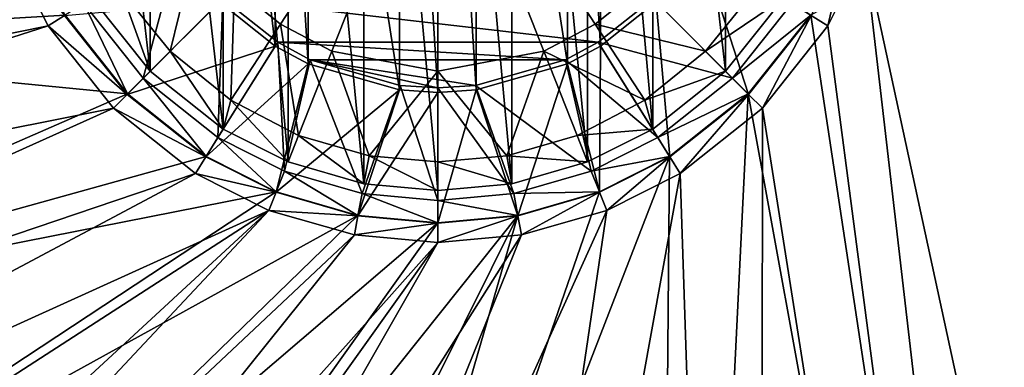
# Model space of a CAD drawing. Header units: metres. Extents: x -1651 to 0, y -1070 to 0.
# Tile 8 of 35: x -1406 to -1321, y -301 to -271. Entities that reach past the tile are written whole.
import ezdxf

# ---------------------------------------------------------------- set-up
doc = ezdxf.new("R2010")
doc.units = ezdxf.units.M

msp = doc.modelspace()

# ---------------------------------------------------------------- linework, layer by layer
at = {"layer": 'None'}
for points in [[(-1072.084839, -108.994781, -406), (-1270.322021, -553.53772, -406), (-1332.880127, -264.695038, -406)], [(-1093.557251, -135.405212, -403), (-1337.562988, -270.158661, -403), (-1304.547363, -487.969818, -403)], [(-1373.33252, -223.341812, -411.970001), (-1373.33252, -276.658173, -411.970001), (-1381.281128, -225.617599, -411.970001)], [(-1370, -223.134323, -411.970001), (-1370, -276.865662, -411.970001), (-1373.33252, -223.341812, -411.970001)], [(-1370, -276.865662, -411.970001), (-1373.33252, -276.658173, -411.970001), (-1373.33252, -223.341812, -411.970001)], [(-1366.66748, -223.341812, -411.970001), (-1366.66748, -276.658173, -411.970001), (-1370, -223.134323, -411.970001)], [(-1366.66748, -276.658173, -411.970001), (-1370, -276.865662, -411.970001), (-1370, -223.134323, -411.970001)], [(-1358.718872, -225.617599, -411.970001), (-1358.718872, -274.382416, -411.970001), (-1366.66748, -223.341812, -411.970001)], [(-1358.718872, -274.382416, -411.970001), (-1366.66748, -276.658173, -411.970001), (-1366.66748, -223.341812, -411.970001)], [(-1381.281128, -225.617599, -411.970001), (-1381.281128, -274.382416, -411.970001), (-1384.140503, -227.156845, -411.970001)], [(-1373.33252, -276.658173, -411.970001), (-1381.281128, -274.382416, -411.970001), (-1381.281128, -225.617599, -411.970001)], [(-1355.859497, -227.156845, -411.970001), (-1355.859497, -272.84314, -411.970001), (-1358.718872, -225.617599, -411.970001)], [(-1355.859497, -272.84314, -411.970001), (-1358.718872, -274.382416, -411.970001), (-1358.718872, -225.617599, -411.970001)], [(-1384.140503, -227.156845, -411.970001), (-1384.140503, -272.84314, -411.970001), (-1388.996948, -231.003098, -411.970001)], [(-1381.281128, -274.382416, -411.970001), (-1384.140503, -272.84314, -411.970001), (-1384.140503, -227.156845, -411.970001)], [(-1351.003052, -268.996887, -411.970001), (-1355.859497, -272.84314, -411.970001), (-1355.859497, -227.156845, -411.970001)], [(-1384.140503, -272.84314, -411.970001), (-1388.996948, -268.996887, -411.970001), (-1388.996948, -231.003098, -411.970001)], [(-1442.820435, -272.527252, -403), (-1405.509399, -264.057495, -403), (-1407.553101, -256.949524, -403)], [(-1442.820435, -272.527252, -403), (-1402.437012, -270.158661, -403), (-1405.509399, -264.057495, -403)], [(-1400.794678, -269.139832, -406.347565), (-1395.638306, -275.638306, -406.347565), (-1392.50708, -263.933014, -408.970001)], [(-1395.638306, -275.638306, -406.347565), (-1388.717651, -268.717621, -408.970001), (-1392.50708, -263.933014, -408.970001)], [(-1342.963867, -277.036072, -408.923737), (-1351.003052, -268.996887, -411.970001), (-1347.15686, -264.140533, -411.970001)], [(-1337.525513, -270.181885, -408.923737), (-1342.963867, -277.036072, -408.923737), (-1347.15686, -264.140533, -411.970001)], [(-1336.091064, -271.071716, -406), (-1337.525513, -270.181885, -408.923737), (-1334.449585, -264.0737, -408.923737)], [(-1332.880127, -264.695038, -406), (-1336.091064, -271.071716, -406), (-1334.449585, -264.0737, -408.923737)], [(-1403.908936, -271.071716, -406), (-1472.220215, -284.883759, -406), (-1407.119873, -264.695038, -406)], [(-1403.908936, -271.071716, -406), (-1407.119873, -264.695038, -406), (-1402.474487, -270.181885, -408.923737)], [(-1302.379272, -527.437622, -406), (-1336.091064, -271.071716, -406), (-1332.880127, -264.695038, -406)], [(-1332.880127, -264.695038, -406), (-1270.322021, -553.53772, -406), (-1302.379272, -527.437622, -406)], [(-1395.638306, -275.638306, -406.347565), (-1389.139771, -280.794678, -406.347565), (-1388.717651, -268.717621, -408.970001)], [(-1389.139771, -280.794678, -406.347565), (-1383.932983, -272.507111, -408.970001), (-1388.717651, -268.717621, -408.970001)], [(-1383.932983, -272.507111, -408.970001), (-1356.067017, -272.507111, -408.970001), (-1388.717651, -268.717621, -408.970001)], [(-1356.067017, -272.507111, -408.970001), (-1351.282349, -268.717621, -408.970001), (-1388.717651, -268.717621, -408.970001)], [(-1344.361694, -275.638306, -406.347565), (-1351.282349, -268.717621, -408.970001), (-1356.067017, -272.507111, -408.970001)], [(-1344.361694, -275.638306, -406.347565), (-1339.205322, -269.139832, -406.347565), (-1351.282349, -268.717621, -408.970001)], [(-1397.036133, -277.036072, -408.923737), (-1402.474487, -270.181885, -408.923737), (-1388.996948, -268.996887, -411.970001)], [(-1402.437012, -270.158661, -403), (-1397.004883, -277.004944, -403), (-1400.794678, -269.139832, -406.347565)], [(-1397.004883, -277.004944, -403), (-1395.638306, -275.638306, -406.347565), (-1400.794678, -269.139832, -406.347565)], [(-1397.036133, -277.036072, -408.923737), (-1388.996948, -268.996887, -411.970001), (-1384.140503, -272.84314, -411.970001)], [(-1349.818115, -282.474457, -408.923737), (-1355.859497, -272.84314, -411.970001), (-1351.003052, -268.996887, -411.970001)], [(-1342.963867, -277.036072, -408.923737), (-1349.818115, -282.474457, -408.923737), (-1351.003052, -268.996887, -411.970001)], [(-1337.562988, -270.158661, -403), (-1339.205322, -269.139832, -406.347565), (-1344.361694, -275.638306, -406.347565)], [(-1397.004883, -277.004944, -403), (-1402.437012, -270.158661, -403), (-1442.820435, -272.527252, -403)], [(-1403.908936, -271.071716, -406), (-1402.474487, -270.181885, -408.923737), (-1397.036133, -277.036072, -408.923737)], [(-1342.995117, -277.004944, -403), (-1337.562988, -270.158661, -403), (-1344.361694, -275.638306, -406.347565)], [(-1337.562988, -270.158661, -403), (-1342.995117, -277.004944, -403), (-1304.547363, -487.969818, -403)], [(-1341.770264, -278.229675, -406), (-1342.963867, -277.036072, -408.923737), (-1337.525513, -270.181885, -408.923737)], [(-1336.091064, -271.071716, -406), (-1341.770264, -278.229675, -406), (-1337.525513, -270.181885, -408.923737)], [(-1472.180298, -292.983398, -406), (-1472.220215, -284.883759, -406), (-1403.908936, -271.071716, -406)], [(-1398.229736, -278.229675, -406), (-1472.180298, -292.983398, -406), (-1403.908936, -271.071716, -406)], [(-1398.229736, -278.229675, -406), (-1403.908936, -271.071716, -406), (-1397.036133, -277.036072, -408.923737)], [(-1341.770264, -278.229675, -406), (-1336.091064, -271.071716, -406), (-1302.379272, -527.437622, -406)], [(-1443.299316, -297.169891, -403), (-1397.004883, -277.004944, -403), (-1442.820435, -272.527252, -403)], [(-1390.181885, -282.474457, -408.923737), (-1397.036133, -277.036072, -408.923737), (-1384.140503, -272.84314, -411.970001)], [(-1390.181885, -282.474457, -408.923737), (-1384.140503, -272.84314, -411.970001), (-1381.281128, -274.382416, -411.970001)], [(-1389.139771, -280.794678, -406.347565), (-1383.346069, -283.712402, -406.347565), (-1383.932983, -272.507111, -408.970001)], [(-1383.346069, -283.712402, -406.347565), (-1381.114014, -274.024506, -408.970001), (-1383.932983, -272.507111, -408.970001)], [(-1381.114014, -274.024506, -408.970001), (-1358.885986, -274.024506, -408.970001), (-1383.932983, -272.507111, -408.970001)], [(-1358.885986, -274.024506, -408.970001), (-1356.067017, -272.507111, -408.970001), (-1383.932983, -272.507111, -408.970001)], [(-1350.860229, -280.794678, -406.347565), (-1356.067017, -272.507111, -408.970001), (-1358.885986, -274.024506, -408.970001)], [(-1355.92627, -285.550385, -408.923737), (-1358.718872, -274.382416, -411.970001), (-1355.859497, -272.84314, -411.970001)], [(-1350.860229, -280.794678, -406.347565), (-1344.361694, -275.638306, -406.347565), (-1356.067017, -272.507111, -408.970001)], [(-1349.818115, -282.474457, -408.923737), (-1355.92627, -285.550385, -408.923737), (-1355.859497, -272.84314, -411.970001)], [(-1383.346069, -283.712402, -406.347565), (-1376.597778, -285.652679, -406.347565), (-1381.114014, -274.024506, -408.970001)], [(-1376.597778, -285.652679, -406.347565), (-1373.285034, -276.266083, -408.970001), (-1381.114014, -274.024506, -408.970001)], [(-1370, -276.470734, -408.970001), (-1366.714966, -276.266083, -408.970001), (-1381.114014, -274.024506, -408.970001)], [(-1366.714966, -276.266083, -408.970001), (-1358.885986, -274.024506, -408.970001), (-1381.114014, -274.024506, -408.970001)], [(-1381.114014, -274.024506, -408.970001), (-1373.285034, -276.266083, -408.970001), (-1370, -276.470734, -408.970001)], [(-1356.653931, -283.712402, -406.347565), (-1358.885986, -274.024506, -408.970001), (-1366.714966, -276.266083, -408.970001)], [(-1356.653931, -283.712402, -406.347565), (-1350.860229, -280.794678, -406.347565), (-1358.885986, -274.024506, -408.970001)], [(-1384.07373, -285.550385, -408.923737), (-1390.181885, -282.474457, -408.923737), (-1381.281128, -274.382416, -411.970001)], [(-1384.07373, -285.550385, -408.923737), (-1381.281128, -274.382416, -411.970001), (-1373.33252, -276.658173, -411.970001)], [(-1363.04248, -287.596436, -408.923737), (-1366.66748, -276.658173, -411.970001), (-1358.718872, -274.382416, -411.970001)], [(-1355.92627, -285.550385, -408.923737), (-1363.04248, -287.596436, -408.923737), (-1358.718872, -274.382416, -411.970001)], [(-1397.004883, -277.004944, -403), (-1390.158691, -282.437042, -403), (-1395.638306, -275.638306, -406.347565)], [(-1390.158691, -282.437042, -403), (-1389.139771, -280.794678, -406.347565), (-1395.638306, -275.638306, -406.347565)], [(-1342.995117, -277.004944, -403), (-1344.361694, -275.638306, -406.347565), (-1350.860229, -280.794678, -406.347565)], [(-1376.95752, -287.596436, -408.923737), (-1384.07373, -285.550385, -408.923737), (-1373.33252, -276.658173, -411.970001)], [(-1376.95752, -287.596436, -408.923737), (-1373.33252, -276.658173, -411.970001), (-1370, -276.865662, -411.970001)], [(-1376.597778, -285.652679, -406.347565), (-1370, -286.258026, -406.347565), (-1373.285034, -276.266083, -408.970001)], [(-1370, -286.258026, -406.347565), (-1370, -276.470734, -408.970001), (-1373.285034, -276.266083, -408.970001)], [(-1363.402222, -285.652679, -406.347565), (-1366.714966, -276.266083, -408.970001), (-1370, -276.470734, -408.970001)], [(-1370, -286.258026, -406.347565), (-1363.402222, -285.652679, -406.347565), (-1370, -276.470734, -408.970001)], [(-1363.04248, -287.596436, -408.923737), (-1370, -288.234802, -408.923737), (-1366.66748, -276.658173, -411.970001)], [(-1370, -288.234802, -408.923737), (-1370, -276.865662, -411.970001), (-1366.66748, -276.658173, -411.970001)], [(-1363.402222, -285.652679, -406.347565), (-1356.653931, -283.712402, -406.347565), (-1366.714966, -276.266083, -408.970001)], [(-1390.158691, -282.437042, -403), (-1397.004883, -277.004944, -403), (-1443.299316, -297.169891, -403)], [(-1398.229736, -278.229675, -406), (-1397.036133, -277.036072, -408.923737), (-1390.181885, -282.474457, -408.923737)], [(-1370, -288.234802, -408.923737), (-1376.95752, -287.596436, -408.923737), (-1370, -276.865662, -411.970001)], [(-1304.547363, -487.969818, -403), (-1342.995117, -277.004944, -403), (-1351.267212, -446.067352, -403)], [(-1342.995117, -277.004944, -403), (-1349.841309, -282.437042, -403), (-1351.267212, -446.067352, -403)], [(-1349.841309, -282.437042, -403), (-1342.995117, -277.004944, -403), (-1350.860229, -280.794678, -406.347565)], [(-1348.928345, -283.908905, -406), (-1349.818115, -282.474457, -408.923737), (-1342.963867, -277.036072, -408.923737)], [(-1341.770264, -278.229675, -406), (-1348.928345, -283.908905, -406), (-1342.963867, -277.036072, -408.923737)], [(-1470.866943, -310.897888, -406), (-1472.180298, -292.983398, -406), (-1398.229736, -278.229675, -406)], [(-1391.071655, -283.908905, -406), (-1470.866943, -310.897888, -406), (-1398.229736, -278.229675, -406)], [(-1391.071655, -283.908905, -406), (-1398.229736, -278.229675, -406), (-1390.181885, -282.474457, -408.923737)], [(-1348.928345, -283.908905, -406), (-1341.770264, -278.229675, -406), (-1341.980347, -493.312286, -406)], [(-1341.980347, -493.312286, -406), (-1341.770264, -278.229675, -406), (-1302.379272, -527.437622, -406)], [(-1390.158691, -282.437042, -403), (-1384.057495, -285.50943, -403), (-1389.139771, -280.794678, -406.347565)], [(-1384.057495, -285.50943, -403), (-1383.346069, -283.712402, -406.347565), (-1389.139771, -280.794678, -406.347565)], [(-1349.841309, -282.437042, -403), (-1350.860229, -280.794678, -406.347565), (-1356.653931, -283.712402, -406.347565)], [(-1384.057495, -285.50943, -403), (-1390.158691, -282.437042, -403), (-1443.299316, -297.169891, -403)], [(-1351.267212, -446.067352, -403), (-1349.841309, -282.437042, -403), (-1396.356323, -402.414917, -403)], [(-1349.841309, -282.437042, -403), (-1355.942505, -285.50943, -403), (-1396.356323, -402.414917, -403)], [(-1391.071655, -283.908905, -406), (-1390.181885, -282.474457, -408.923737), (-1384.07373, -285.550385, -408.923737)], [(-1355.942505, -285.50943, -403), (-1349.841309, -282.437042, -403), (-1356.653931, -283.712402, -406.347565)], [(-1355.304932, -287.119873, -406), (-1355.92627, -285.550385, -408.923737), (-1349.818115, -282.474457, -408.923737)], [(-1348.928345, -283.908905, -406), (-1355.304932, -287.119873, -406), (-1349.818115, -282.474457, -408.923737)], [(-1468.599487, -325.131561, -406), (-1470.866943, -310.897888, -406), (-1391.071655, -283.908905, -406)], [(-1384.695068, -287.119873, -406), (-1468.599487, -325.131561, -406), (-1391.071655, -283.908905, -406)], [(-1384.695068, -287.119873, -406), (-1391.071655, -283.908905, -406), (-1384.07373, -285.550385, -408.923737)], [(-1384.057495, -285.50943, -403), (-1376.949585, -287.553131, -403), (-1383.346069, -283.712402, -406.347565)], [(-1376.949585, -287.553131, -403), (-1376.597778, -285.652679, -406.347565), (-1383.346069, -283.712402, -406.347565)], [(-1355.304932, -287.119873, -406), (-1348.928345, -283.908905, -406), (-1380.497314, -457.967896, -406)], [(-1380.497314, -457.967896, -406), (-1348.928345, -283.908905, -406), (-1341.980347, -493.312286, -406)], [(-1355.942505, -285.50943, -403), (-1356.653931, -283.712402, -406.347565), (-1363.402222, -285.652679, -406.347565)], [(-1443.299316, -297.169891, -403), (-1439.898438, -322.267212, -403), (-1384.057495, -285.50943, -403)], [(-1439.898438, -322.267212, -403), (-1376.949585, -287.553131, -403), (-1384.057495, -285.50943, -403)], [(-1396.356323, -402.414917, -403), (-1355.942505, -285.50943, -403), (-1363.050415, -287.553131, -403)], [(-1384.695068, -287.119873, -406), (-1384.07373, -285.550385, -408.923737), (-1376.95752, -287.596436, -408.923737)], [(-1376.949585, -287.553131, -403), (-1370, -288.190735, -403), (-1376.597778, -285.652679, -406.347565)], [(-1370, -288.190735, -403), (-1370, -286.258026, -406.347565), (-1376.597778, -285.652679, -406.347565)], [(-1363.050415, -287.553131, -403), (-1363.402222, -285.652679, -406.347565), (-1370, -286.258026, -406.347565)], [(-1363.050415, -287.553131, -403), (-1355.942505, -285.50943, -403), (-1363.402222, -285.652679, -406.347565)], [(-1362.735352, -289.256256, -406), (-1363.04248, -287.596436, -408.923737), (-1355.92627, -285.550385, -408.923737)], [(-1355.304932, -287.119873, -406), (-1362.735352, -289.256256, -406), (-1355.92627, -285.550385, -408.923737)], [(-1370, -288.190735, -403), (-1363.050415, -287.553131, -403), (-1370, -286.258026, -406.347565)], [(-1384.695068, -287.119873, -406), (-1465.265015, -339.153656, -406), (-1468.599487, -325.131561, -406)], [(-1459.644287, -356.214172, -406), (-1465.265015, -339.153656, -406), (-1384.695068, -287.119873, -406)], [(-1456.590942, -363.7164, -406), (-1459.644287, -356.214172, -406), (-1384.695068, -287.119873, -406)], [(-1456.590942, -363.7164, -406), (-1384.695068, -287.119873, -406), (-1377.264648, -289.256256, -406)], [(-1439.898438, -322.267212, -403), (-1434.003052, -342.858612, -403), (-1376.949585, -287.553131, -403)], [(-1434.003052, -342.858612, -403), (-1370, -288.190735, -403), (-1376.949585, -287.553131, -403)], [(-1424.434082, -364.423309, -403), (-1363.050415, -287.553131, -403), (-1370, -288.190735, -403)], [(-1424.434082, -364.423309, -403), (-1411.469116, -384.872192, -403), (-1363.050415, -287.553131, -403)], [(-1362.735352, -289.256256, -406), (-1355.304932, -287.119873, -406), (-1416.698853, -422.640991, -406)], [(-1416.698853, -422.640991, -406), (-1355.304932, -287.119873, -406), (-1380.497314, -457.967896, -406)], [(-1411.469116, -384.872192, -403), (-1396.356323, -402.414917, -403), (-1363.050415, -287.553131, -403)], [(-1377.264648, -289.256256, -406), (-1384.695068, -287.119873, -406), (-1376.95752, -287.596436, -408.923737)], [(-1377.264648, -289.256256, -406), (-1376.95752, -287.596436, -408.923737), (-1370, -288.234802, -408.923737)], [(-1362.735352, -289.256256, -406), (-1370, -289.922791, -406), (-1363.04248, -287.596436, -408.923737)], [(-1370, -289.922791, -406), (-1370, -288.234802, -408.923737), (-1363.04248, -287.596436, -408.923737)], [(-1434.003052, -342.858612, -403), (-1424.434082, -364.423309, -403), (-1370, -288.190735, -403)], [(-1370, -289.922791, -406), (-1377.264648, -289.256256, -406), (-1370, -288.234802, -408.923737)], [(-1449.27063, -378.807037, -406), (-1456.590942, -363.7164, -406), (-1377.264648, -289.256256, -406)], [(-1449.27063, -378.807037, -406), (-1377.264648, -289.256256, -406), (-1370, -289.922791, -406)], [(-1370, -289.922791, -406), (-1362.735352, -289.256256, -406), (-1434.294434, -402.250427, -406)], [(-1434.294434, -402.250427, -406), (-1362.735352, -289.256256, -406), (-1416.698853, -422.640991, -406)], [(-1442.158813, -390.881775, -406), (-1449.27063, -378.807037, -406), (-1370, -289.922791, -406)], [(-1442.158813, -390.881775, -406), (-1370, -289.922791, -406), (-1434.294434, -402.250427, -406)]]:
    msp.add_3dface(points, dxfattribs=at)
at = {"layer": 'None01'}
for points in [[(-1420.450195, -116.977798, -410), (-953.507996, -712.491272, -410), (-1404.711548, -104.637085, -410)], [(-953.507996, -712.491272, -430), (-1420.450195, -116.977798, -430), (-1404.711548, -104.637085, -430)], [(-1404.711548, -104.637085, -410), (-953.507996, -712.491272, -410), (-937.769287, -700.150574, -410)], [(-937.769287, -700.150574, -410), (-937.769287, -700.150574, -430), (-1404.711548, -104.637085, -410)], [(-937.769287, -700.150574, -430), (-1404.711548, -104.637085, -430), (-1404.711548, -104.637085, -410)], [(-953.507996, -712.491272, -430), (-1404.711548, -104.637085, -430), (-937.769287, -700.150574, -430)], [(-953.507996, -712.491272, -410), (-1420.450195, -116.977798, -410), (-953.507996, -712.491272, -430)], [(-1420.450195, -116.977798, -410), (-1420.450195, -116.977798, -430), (-953.507996, -712.491272, -430)]]:
    msp.add_3dface(points, dxfattribs=at)
at = {"layer": 'None01234'}
for points in [[(-1370, -285.399994, -400.200012), (-1376.44165, -215.191025, -400.200012), (-1370, -214.600006, -400.200012)], [(-1363.55835, -284.80896, -400.200012), (-1370, -214.600006, -400.200012), (-1363.55835, -215.191025, -400.200012)], [(-1363.55835, -284.80896, -400.200012), (-1370, -285.399994, -400.200012), (-1370, -214.600006, -400.200012)], [(-1376.44165, -284.80896, -400.200012), (-1383.030273, -217.085373, -400.200012), (-1376.44165, -215.191025, -400.200012)], [(-1370, -285.399994, -400.200012), (-1376.44165, -284.80896, -400.200012), (-1376.44165, -215.191025, -400.200012)], [(-1356.969727, -282.914612, -400.200012), (-1363.55835, -215.191025, -400.200012), (-1356.969727, -217.085373, -400.200012)], [(-1356.969727, -282.914612, -400.200012), (-1363.55835, -284.80896, -400.200012), (-1363.55835, -215.191025, -400.200012)], [(-1383.030273, -282.914612, -400.200012), (-1388.6875, -219.934448, -400.200012), (-1383.030273, -217.085373, -400.200012)], [(-1376.44165, -284.80896, -400.200012), (-1383.030273, -282.914612, -400.200012), (-1383.030273, -217.085373, -400.200012)], [(-1351.3125, -280.065552, -400.200012), (-1356.969727, -217.085373, -400.200012), (-1351.3125, -219.934448, -400.200012)], [(-1351.3125, -280.065552, -400.200012), (-1356.969727, -282.914612, -400.200012), (-1356.969727, -217.085373, -400.200012)], [(-1388.6875, -280.065552, -400.200012), (-1395.031616, -224.968414, -400.200012), (-1388.6875, -219.934448, -400.200012)], [(-1383.030273, -282.914612, -400.200012), (-1388.6875, -280.065552, -400.200012), (-1388.6875, -219.934448, -400.200012)], [(-1344.968384, -275.031586, -400.200012), (-1351.3125, -219.934448, -400.200012), (-1344.968384, -224.968414, -400.200012)], [(-1344.968384, -275.031586, -400.200012), (-1351.3125, -280.065552, -400.200012), (-1351.3125, -219.934448, -400.200012)], [(-1395.031616, -275.031586, -400.200012), (-1400.065552, -231.3125, -400.200012), (-1395.031616, -224.968414, -400.200012)], [(-1388.6875, -280.065552, -400.200012), (-1395.031616, -275.031586, -400.200012), (-1395.031616, -224.968414, -400.200012)], [(-1339.934448, -268.6875, -400.200012), (-1344.968384, -275.031586, -400.200012), (-1344.968384, -224.968414, -400.200012)], [(-1395.031616, -275.031586, -400.200012), (-1400.065552, -268.6875, -400.200012), (-1400.065552, -231.3125, -400.200012)], [(-1387.699951, -267.700012, -398.821136), (-1383.69751, -270.951324, -398.821136), (-1370, -250, -398.25)], [(-1383.69751, -270.951324, -398.821136), (-1379.213989, -273.274078, -398.821136), (-1370, -250, -398.25)], [(-1379.213989, -273.274078, -398.821136), (-1370, -275.031586, -398.821136), (-1370, -250, -398.25)], [(-1370, -275.031586, -398.821136), (-1360.786011, -273.274078, -398.821136), (-1370, -250, -398.25)], [(-1356.30249, -270.951324, -398.821136), (-1352.300049, -267.700012, -398.821136), (-1370, -250, -398.25)], [(-1356.30249, -270.951324, -398.821136), (-1370, -250, -398.25), (-1360.786011, -273.274078, -398.821136)], [(-1397.549316, -268.011139, -399.482208), (-1393.274048, -273.274078, -399.482208), (-1390.951294, -263.69751, -398.821136)], [(-1393.274048, -273.274078, -399.482208), (-1387.699951, -267.700012, -398.821136), (-1390.951294, -263.69751, -398.821136)], [(-1400.065552, -268.6875, -400.200012), (-1395.031616, -275.031586, -400.200012), (-1397.549316, -268.011139, -399.482208)], [(-1395.031616, -275.031586, -400.200012), (-1393.274048, -273.274078, -399.482208), (-1397.549316, -268.011139, -399.482208)], [(-1393.274048, -273.274078, -399.482208), (-1388.011108, -277.549286, -399.482208), (-1387.699951, -267.700012, -398.821136)], [(-1388.011108, -277.549286, -399.482208), (-1383.69751, -270.951324, -398.821136), (-1387.699951, -267.700012, -398.821136)], [(-1346.725952, -273.274078, -399.482208), (-1352.300049, -267.700012, -398.821136), (-1356.30249, -270.951324, -398.821136)], [(-1346.725952, -273.274078, -399.482208), (-1342.450684, -268.011139, -399.482208), (-1352.300049, -267.700012, -398.821136)], [(-1346.725952, -273.274078, -399.482208), (-1339.934448, -268.6875, -400.200012), (-1342.450684, -268.011139, -399.482208)], [(-1344.968384, -275.031586, -400.200012), (-1339.934448, -268.6875, -400.200012), (-1346.725952, -273.274078, -399.482208)], [(-1388.011108, -277.549286, -399.482208), (-1382.115601, -280.603516, -399.482208), (-1383.69751, -270.951324, -398.821136)], [(-1382.115601, -280.603516, -399.482208), (-1379.213989, -273.274078, -398.821136), (-1383.69751, -270.951324, -398.821136)], [(-1351.988892, -277.549286, -399.482208), (-1356.30249, -270.951324, -398.821136), (-1360.786011, -273.274078, -398.821136)], [(-1351.988892, -277.549286, -399.482208), (-1346.725952, -273.274078, -399.482208), (-1356.30249, -270.951324, -398.821136)], [(-1395.031616, -275.031586, -400.200012), (-1388.6875, -280.065552, -400.200012), (-1393.274048, -273.274078, -399.482208)], [(-1388.6875, -280.065552, -400.200012), (-1388.011108, -277.549286, -399.482208), (-1393.274048, -273.274078, -399.482208)], [(-1382.115601, -280.603516, -399.482208), (-1375.989258, -282.365021, -399.482208), (-1379.213989, -273.274078, -398.821136)], [(-1375.989258, -282.365021, -399.482208), (-1370, -275.031586, -398.821136), (-1379.213989, -273.274078, -398.821136)], [(-1370, -275.031586, -398.821136), (-1364.010742, -282.365021, -399.482208), (-1360.786011, -273.274078, -398.821136)], [(-1364.010742, -282.365021, -399.482208), (-1357.884399, -280.603516, -399.482208), (-1360.786011, -273.274078, -398.821136)], [(-1360.786011, -273.274078, -398.821136), (-1357.884399, -280.603516, -399.482208), (-1351.988892, -277.549286, -399.482208)], [(-1351.988892, -277.549286, -399.482208), (-1344.968384, -275.031586, -400.200012), (-1346.725952, -273.274078, -399.482208)], [(-1375.989258, -282.365021, -399.482208), (-1370, -282.91452, -399.482208), (-1370, -275.031586, -398.821136)], [(-1370, -282.91452, -399.482208), (-1364.010742, -282.365021, -399.482208), (-1370, -275.031586, -398.821136)], [(-1351.988892, -277.549286, -399.482208), (-1351.3125, -280.065552, -400.200012), (-1344.968384, -275.031586, -400.200012)], [(-1388.6875, -280.065552, -400.200012), (-1383.030273, -282.914612, -400.200012), (-1388.011108, -277.549286, -399.482208)], [(-1383.030273, -282.914612, -400.200012), (-1382.115601, -280.603516, -399.482208), (-1388.011108, -277.549286, -399.482208)], [(-1357.884399, -280.603516, -399.482208), (-1351.3125, -280.065552, -400.200012), (-1351.988892, -277.549286, -399.482208)], [(-1356.969727, -282.914612, -400.200012), (-1351.3125, -280.065552, -400.200012), (-1357.884399, -280.603516, -399.482208)], [(-1383.030273, -282.914612, -400.200012), (-1376.44165, -284.80896, -400.200012), (-1382.115601, -280.603516, -399.482208)], [(-1376.44165, -284.80896, -400.200012), (-1375.989258, -282.365021, -399.482208), (-1382.115601, -280.603516, -399.482208)], [(-1356.969727, -282.914612, -400.200012), (-1357.884399, -280.603516, -399.482208), (-1364.010742, -282.365021, -399.482208)], [(-1376.44165, -284.80896, -400.200012), (-1370, -285.399994, -400.200012), (-1375.989258, -282.365021, -399.482208)], [(-1370, -285.399994, -400.200012), (-1370, -282.91452, -399.482208), (-1375.989258, -282.365021, -399.482208)], [(-1363.55835, -284.80896, -400.200012), (-1364.010742, -282.365021, -399.482208), (-1370, -282.91452, -399.482208)], [(-1363.55835, -284.80896, -400.200012), (-1356.969727, -282.914612, -400.200012), (-1364.010742, -282.365021, -399.482208)], [(-1370, -285.399994, -400.200012), (-1363.55835, -284.80896, -400.200012), (-1370, -282.91452, -399.482208)]]:
    msp.add_3dface(points, dxfattribs=at)

doc.saveas('drawing.dxf')
